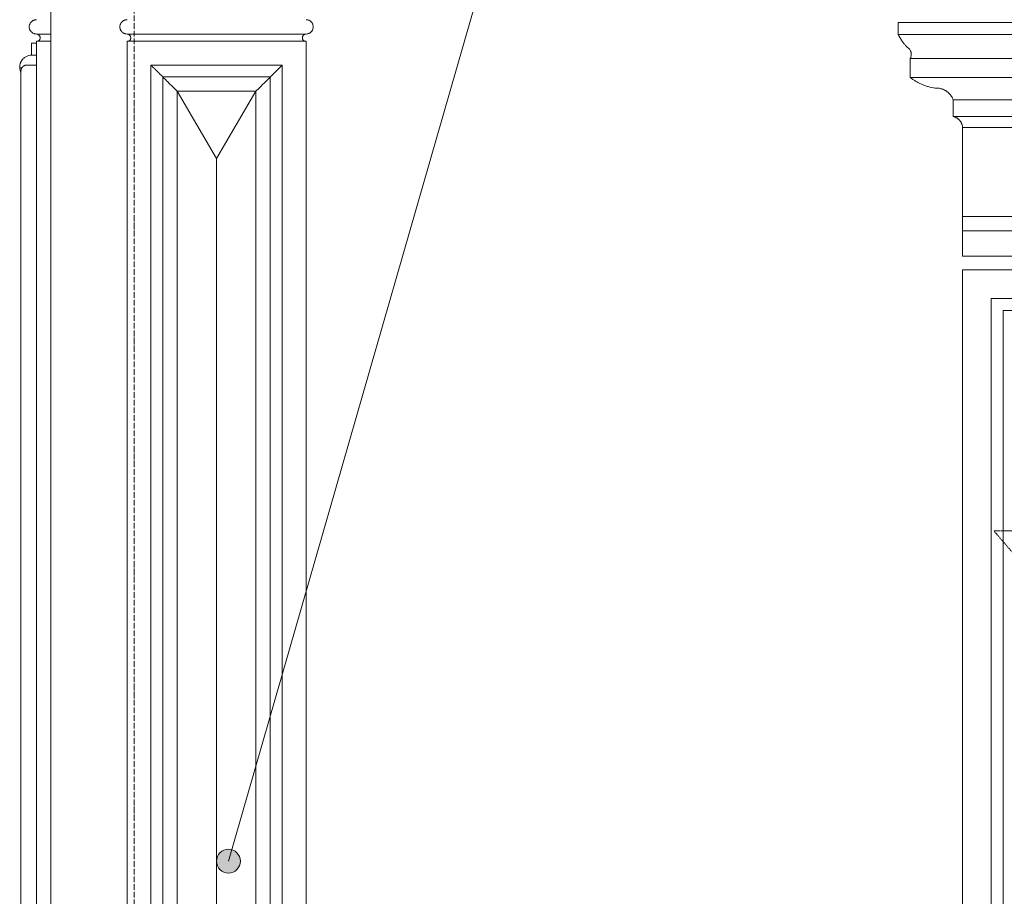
# Model space of a CAD drawing. Header units: millimetres. Extents: x -5998 to 66929, y -2295 to 9220.
# Tile 3 of 29: x -3414 to -1352, y 2328 to 4164. Entities that reach past the tile are written whole.
import ezdxf

# ---------------------------------------------------------------- set-up
doc = ezdxf.new("R2010")
doc.units = ezdxf.units.MM
doc.linetypes.add('_Tracejado pequeno', pattern=[2.25, 1.5, -0.75])
doc.linetypes.add('_Traço - ponto', pattern=[16, 12, -2, 0, -2])
for name, color, linetype, lineweight in [('A-GENM', 13, 'Continuous', 18), ('A-GLAZ', 151, 'Continuous', 18), ('A-GLAZ-HDLN', 1, '_Tracejado pequeno', 18), ('A-WALL', 113, 'Continuous', 18), ('G-ANNO-TEXT', 231, 'Continuous', 9), ('S-GRID', 1, 'Continuous', 9)]:
    doc.layers.add(name, color=color, linetype=linetype, lineweight=lineweight)

# ---------------------------------------------------------------- blocks, each defined once
blk = doc.blocks.new('Window_CV - Window_CV - 1 divisão-4329170-ELEVAÇÃO 3 - MANTER _ CONSTRUIR')
at = {"layer": 'A-GLAZ'}
for p, q in [((-138.9, 3640), (-1438.9, 3640)), ((-1438.9, 3640), (-1438.9, 1768.4)), ((-138.9, 1794), (-138.9, 3640)), ((-1378.9, 1769.6), (-1378.9, 3580)), ((-1378.9, 3580), (-198.9, 3580)), ((-198.9, 3580), (-198.9, 1792.8)), ((-1353.9, 3555), (-1353.9, 1770.1)), ((-1353.9, 3555), (-223.9, 3555)), ((-223.9, 1792.3), (-223.9, 3555)), ((-1293.9, 3495), (-1293.9, 3154)), ((-801.4, 3495), (-1293.9, 3495)), ((-801.4, 3154), (-801.4, 3495)), ((-776.4, 3495), (-776.4, 3154)), ((-283.9, 3495), (-776.4, 3495)), ((-283.9, 3154), (-283.9, 3495)), ((-801.4, 3154), (-1293.9, 3154)), ((-283.9, 3154), (-776.4, 3154)), ((-1353.9, 3094), (-223.9, 3094)), ((-788.9, 3094), (-1353.9, 3094)), ((-788.9, 3094), (-788.9, 1781.2)), ((-788.9, 1781.2), (-788.9, 3094)), ((-223.9, 3094), (-788.9, 3094)), ((-1293.9, 2424.5), (-1293.9, 3034)), ((-1293.9, 3034), (-848.9, 3034)), ((-848.9, 3034), (-848.9, 2424.5)), ((-728.9, 2424.5), (-728.9, 3034)), ((-728.9, 3034), (-283.9, 3034)), ((-283.9, 3034), (-283.9, 2424.5)), ((-848.9, 2424.5), (-1293.9, 2424.5)), ((-283.9, 2424.5), (-728.9, 2424.5)), ((-1293.9, 2399.5), (-1293.9, 1815)), ((-1293.9, 2399.5), (-848.9, 2399.5)), ((-848.9, 1815), (-848.9, 2399.5)), ((-728.9, 2399.5), (-283.9, 2399.5)), ((-728.9, 2399.5), (-728.9, 1815)), ((-283.9, 1815), (-283.9, 2399.5)), ((-1293.9, 1815), (-848.9, 1815)), ((-728.9, 1815), (-283.9, 1815)), ((-198.9, 1742.8), (-198.9, 1730)), ((-138.9, 1594), (-138.9, 1744)), ((-1438.9, 1718.4), (-1438.9, 1594)), ((-198.9, 1730), (-848.3, 1730)), ((-1438.9, 1594), (-1371.1, 1594)), ((-1332.1, 1594), (-138.9, 1594))]:
    blk.add_line(p, q, dxfattribs=at)
at = {"layer": 'A-GLAZ-HDLN'}
for p, q in [((-198.9, 3094), (-1373.7, 3094)), ((-788.9, 2415), (-1373.7, 3094)), ((-198.9, 3094), (-788.9, 2415)), ((-1344.2, 1770.2), (-788.9, 2415)), ((-788.9, 2415), (-252.1, 1791.7)), ((-209.7, 1742.6), (-198.9, 1730))]:
    blk.add_line(p, q, dxfattribs=at)
blk = doc.blocks.new('Generic Models 17 - Generic Models 17-3093004-ELEVAÇÃO 3 - MANTER _ CONSTRUIR')
at = {"layer": 'A-GENM'}
for p, q in [((-3378.9, 4134.1), (-3348.9, 4134.1)), ((-3378.9, 4134.1), (-3348.9, 4134.1)), ((-3189.1, 4134.1), (-2814.1, 4134.1)), ((-3189.1, 4134.1), (-2814.1, 4134.1)), ((-3378.9, 1730.2), (-3378.9, 4119.1)), ((-3348.9, 4119.1), (-3378.9, 4119.1)), ((-2814.1, 4119.1), (-3189.1, 4119.1)), ((-3189.1, 4119.1), (-3189.1, 1733.9)), ((-2814.1, 1741.3), (-2814.1, 4119.1)), ((-3378.9, 4069.1), (-3398.9, 4069.1)), ((-3139.1, 4069.1), (-3139.1, 1734.9)), ((-2864.1, 4069.1), (-3139.1, 4069.1)), ((-2864.1, 1740.3), (-2864.1, 4069.1)), ((-3411.4, 4056.6), (-3411.4, 1729.6)), ((-3114.1, 1735.4), (-3114.1, 4044.1)), ((-3114.1, 4044.1), (-2889.1, 4044.1)), ((-2889.1, 4044.1), (-2889.1, 1739.8)), ((-3084.1, 4014.1), (-2919.1, 4014.1)), ((-3084.1, 1736), (-3084.1, 4014.1)), ((-3001.6, 3873.5), (-3084.1, 4014.1)), ((-3084.1, 4014.1), (-3084.1, 1736)), ((-2919.1, 4014.1), (-3084.1, 4014.1)), ((-2919.1, 4014.1), (-3084.1, 4014.1)), ((-3084.1, 4014.1), (-3084.1, 1736)), ((-2919.1, 4014.1), (-3001.6, 3873.5)), ((-2919.1, 4014.1), (-2919.1, 1739.2)), ((-2919.1, 1739.2), (-2919.1, 4014.1)), ((-2919.1, 1739.2), (-2919.1, 4014.1)), ((-3001.6, 1737.6), (-3001.6, 3873.5))]:
    blk.add_line(p, q, dxfattribs=at)
for points, knots in [([(-3378.9, 4134.1), (-3380.2, 4134.1), (-3382.2, 4134.3), (-3384.6, 4135.2), (-3386.1, 4135.9), (-3387.2, 4136.6), (-3388.3, 4137.3), (-3389.3, 4138.2), (-3390.2, 4139.2), (-3391, 4140.2), (-3391.9, 4141.5), (-3392.8, 4143.3), (-3393.6, 4145.8), (-3394.1, 4149.1), (-3393.6, 4152.3), (-3392.8, 4154.8), (-3391.9, 4156.6), (-3391, 4157.9), (-3390.2, 4159), (-3389.3, 4159.9), (-3388, 4161), (-3386.7, 4161.9), (-3385.5, 4162.5), (-3384.3, 4163.1), (-3382.2, 4163.8), (-3380.2, 4164.1), (-3378.9, 4164.1)], [0, 0, 0, 0, 0.083333, 0.125, 0.166667, 0.1875, 0.208333, 0.25, 0.270833, 0.291667, 0.333333, 0.375, 0.416667, 0.5, 0.583333, 0.625, 0.666667, 0.708333, 0.729167, 0.75, 0.791667, 0.833333, 0.854167, 0.875, 0.916667, 1, 1, 1, 1]), ([(-3189.1, 4134.1), (-3190.4, 4134.1), (-3192.3, 4134.3), (-3194.8, 4135.2), (-3196.3, 4135.9), (-3197.4, 4136.6), (-3198.5, 4137.3), (-3199.4, 4138.2), (-3200.3, 4139.2), (-3201.2, 4140.2), (-3202.1, 4141.5), (-3203, 4143.3), (-3203.8, 4145.8), (-3204.2, 4149.1), (-3203.8, 4152.3), (-3203, 4154.8), (-3202.1, 4156.6), (-3201.2, 4157.9), (-3200.3, 4159), (-3199.4, 4159.9), (-3198.2, 4161), (-3196.8, 4161.9), (-3195.7, 4162.5), (-3194.5, 4163.1), (-3192.3, 4163.8), (-3190.4, 4164.1), (-3189.1, 4164.1)], [0, 0, 0, 0, 0.083333, 0.125, 0.166667, 0.1875, 0.208333, 0.25, 0.270833, 0.291667, 0.333333, 0.375, 0.416667, 0.5, 0.583333, 0.625, 0.666667, 0.708333, 0.729167, 0.75, 0.791667, 0.833333, 0.854167, 0.875, 0.916667, 1, 1, 1, 1]), ([(-2814.1, 4134.1), (-2812.7, 4134.1), (-2810.8, 4134.3), (-2808.3, 4135.2), (-2806.8, 4135.9), (-2805.7, 4136.6), (-2804.6, 4137.3), (-2803.7, 4138.2), (-2802.8, 4139.2), (-2801.9, 4140.2), (-2801, 4141.5), (-2800.2, 4143.3), (-2799.3, 4145.8), (-2798.9, 4149.1), (-2799.3, 4152.3), (-2800.2, 4154.8), (-2801, 4156.6), (-2801.9, 4157.9), (-2802.8, 4159), (-2803.7, 4159.9), (-2804.9, 4161), (-2806.3, 4161.9), (-2807.4, 4162.5), (-2808.6, 4163.1), (-2810.8, 4163.8), (-2812.7, 4164.1), (-2814.1, 4164.1)], [0, 0, 0, 0, 0.083333, 0.125, 0.166667, 0.1875, 0.208333, 0.25, 0.270833, 0.291667, 0.333333, 0.375, 0.416667, 0.5, 0.583333, 0.625, 0.666667, 0.708333, 0.729167, 0.75, 0.791667, 0.833333, 0.854167, 0.875, 0.916667, 1, 1, 1, 1]), ([(-3375.5, 4119.1), (-3374.9, 4119.3), (-3373.8, 4120.1), (-3372.7, 4121.2), (-3372.1, 4122.3), (-3371.5, 4123.5), (-3371.1, 4125), (-3371.1, 4127), (-3371.4, 4128.5), (-3371.9, 4129.7), (-3372.4, 4130.5), (-3372.9, 4131.2), (-3373.3, 4131.6), (-3373.9, 4132.2), (-3374.5, 4132.7), (-3375.1, 4133), (-3375.5, 4133.3), (-3376.1, 4133.5), (-3376.8, 4133.7), (-3377.7, 4134), (-3378.4, 4134), (-3378.9, 4134.1)], [0, 0, 0, 0, 0.090909, 0.181818, 0.227273, 0.272727, 0.363636, 0.454545, 0.545455, 0.590909, 0.636364, 0.681818, 0.704545, 0.727273, 0.795455, 0.8125, 0.829545, 0.863636, 0.897727, 0.931818, 1, 1, 1, 1]), ([(-3185.6, 4119.1), (-3185.1, 4119.3), (-3184, 4120.1), (-3182.9, 4121.2), (-3182.2, 4122.3), (-3181.7, 4123.5), (-3181.3, 4125), (-3181.3, 4127), (-3181.6, 4128.5), (-3182.1, 4129.7), (-3182.6, 4130.5), (-3183.1, 4131.2), (-3183.5, 4131.6), (-3184.1, 4132.2), (-3184.7, 4132.7), (-3185.3, 4133), (-3185.7, 4133.3), (-3186.3, 4133.5), (-3186.9, 4133.7), (-3187.9, 4134), (-3188.6, 4134), (-3189.1, 4134.1)], [0, 0, 0, 0, 0.090909, 0.181818, 0.227273, 0.272727, 0.363636, 0.454545, 0.545455, 0.590909, 0.636364, 0.681818, 0.704545, 0.727273, 0.795455, 0.8125, 0.829545, 0.863636, 0.897727, 0.931818, 1, 1, 1, 1]), ([(-2817.5, 4119.1), (-2818, 4119.3), (-2819.1, 4120.1), (-2820.2, 4121.2), (-2820.9, 4122.3), (-2821.4, 4123.5), (-2821.8, 4125), (-2821.9, 4127), (-2821.5, 4128.5), (-2821, 4129.7), (-2820.5, 4130.5), (-2820, 4131.2), (-2819.6, 4131.6), (-2819, 4132.2), (-2818.4, 4132.7), (-2817.8, 4133), (-2817.4, 4133.3), (-2816.9, 4133.5), (-2816.2, 4133.7), (-2815.3, 4134), (-2814.5, 4134), (-2814.1, 4134.1)], [0, 0, 0, 0, 0.090909, 0.181818, 0.227273, 0.272727, 0.363636, 0.454545, 0.545455, 0.590909, 0.636364, 0.681818, 0.704545, 0.727273, 0.795455, 0.8125, 0.829545, 0.863636, 0.897727, 0.931818, 1, 1, 1, 1]), ([(-3398.9, 4069.1), (-3400, 4069.1), (-3401.6, 4068.8), (-3403.7, 4068.1), (-3405.2, 4067.4), (-3406.3, 4066.7), (-3407.1, 4066), (-3407.9, 4065.2), (-3408.7, 4064.4), (-3409.3, 4063.5), (-3409.7, 4062.8), (-3410.1, 4062.1), (-3410.4, 4061.3), (-3410.7, 4060.6), (-3411, 4059.8), (-3411.2, 4059), (-3411.3, 4058.2), (-3411.4, 4057.4), (-3411.4, 4056.8), (-3411.4, 4056.6)], [-1, -1, -1, -1, -0.9166667, -0.875, -0.8333333, -0.7916667, -0.7708333, -0.75, -0.7083333, -0.6875, -0.6666667, -0.6458333, -0.625, -0.6041667, -0.5833333, -0.5625, -0.5416667, -0.5208333, -0.5, -0.5, -0.5, -0.5]), ([(-3114.1, 4044.1), (-3114.1, 4044.1), (-3114.3, 4044.3), (-3115, 4045), (-3115.7, 4045.7), (-3116.5, 4046.5), (-3117.1, 4047.2), (-3117.9, 4047.9), (-3118.9, 4048.9), (-3120.1, 4050.1), (-3121, 4051), (-3121.8, 4051.8), (-3122.5, 4052.5), (-3123.3, 4053.3), (-3124.1, 4054.1), (-3124.9, 4054.9), (-3125.7, 4055.7), (-3126.6, 4056.6), (-3127.4, 4057.4), (-3128.2, 4058.2), (-3129, 4059), (-3129.8, 4059.8), (-3130.6, 4060.6), (-3131.3, 4061.3), (-3132.1, 4062.1), (-3132.8, 4062.8), (-3133.5, 4063.5), (-3134.4, 4064.4), (-3135.2, 4065.2), (-3136, 4066), (-3136.6, 4066.7), (-3137.4, 4067.4), (-3138.1, 4068.1), (-3138.8, 4068.8), (-3139.1, 4069.1), (-3139.1, 4069.1)], [0, 0, 0, 0, 0.083333, 0.125, 0.166667, 0.208333, 0.229167, 0.25, 0.291667, 0.333333, 0.354167, 0.375, 0.395833, 0.416667, 0.4375, 0.458333, 0.479167, 0.5, 0.520833, 0.541667, 0.5625, 0.583333, 0.604167, 0.625, 0.645833, 0.666667, 0.6875, 0.708333, 0.75, 0.770833, 0.791667, 0.833333, 0.875, 0.916667, 1, 1, 1, 1]), ([(-2864.1, 4069.1), (-2864.1, 4069.1), (-2864.3, 4068.8), (-2865, 4068.1), (-2865.7, 4067.4), (-2866.5, 4066.7), (-2867.2, 4066), (-2867.9, 4065.2), (-2868.7, 4064.4), (-2869.6, 4063.5), (-2870.3, 4062.8), (-2871, 4062.1), (-2871.8, 4061.3), (-2872.5, 4060.6), (-2873.3, 4059.8), (-2874.1, 4059), (-2874.9, 4058.2), (-2875.7, 4057.4), (-2876.6, 4056.6), (-2877.4, 4055.7), (-2878.2, 4054.9), (-2879, 4054.1), (-2879.8, 4053.3), (-2880.6, 4052.5), (-2881.3, 4051.8), (-2882.1, 4051), (-2882.8, 4050.3), (-2883.5, 4049.6), (-2884.4, 4048.7), (-2885.2, 4047.9), (-2886, 4047.2), (-2886.7, 4046.5), (-2887.4, 4045.7), (-2888.1, 4045), (-2888.8, 4044.3), (-2889, 4044.1), (-2889.1, 4044.1)], [-1, -1, -1, -1, -0.916667, -0.875, -0.833333, -0.791667, -0.770833, -0.75, -0.708333, -0.6875, -0.666667, -0.645833, -0.625, -0.604167, -0.583333, -0.5625, -0.541667, -0.520833, -0.5, -0.479167, -0.458333, -0.4375, -0.416667, -0.395833, -0.375, -0.354167, -0.333333, -0.3125, -0.291667, -0.25, -0.229167, -0.208333, -0.166667, -0.125, -0.083333, 0, 0, 0, 0])]:
    blk.add_open_spline(points, degree=3, knots=knots, dxfattribs=at)
for points in [[(-3084.1, 4014.1), (-3086.9, 4017), (-3092.7, 4022.6), (-3100.8, 4030.8), (-3108.1, 4038.1), (-3112.2, 4042.2), (-3114.1, 4044.1)], [(-2889.1, 4044.1), (-2890.9, 4042.2), (-2895, 4038.1), (-2902.3, 4030.8), (-2910.5, 4022.7), (-2916.1, 4016.9), (-2919.1, 4014.1)]]:
    blk.add_open_spline(points, degree=3, dxfattribs=at)
blk = doc.blocks.new('ornamento esquadrias - ornamento esquadrias-4133635-ELEVAÇÃO 3 - MANTER _ CONSTRUIR')
at = {"layer": 'A-GENM'}
for p, q in [((-3388.9, 4089.9), (-3388.9, 4114.9)), ((-3378.9, 4114.9), (-3388.9, 4114.9)), ((-3388.9, 4089.9), (-3378.9, 4089.9)), ((-3388.9, 4089.9), (-3378.9, 4089.9)), ((-3409.3, 4063.3), (-3413.8, 4063.3))]:
    blk.add_line(p, q, dxfattribs=at)
for points, knots in [([(-3388.9, 4089.9), (-3391.1, 4089.9), (-3394.4, 4089.5), (-3398.5, 4088.1), (-3401.4, 4086.6), (-3404, 4084.9), (-3406.4, 4082.8), (-3408.1, 4081), (-3409.3, 4079.4), (-3410.6, 4077.4), (-3411.6, 4075.4), (-3412.4, 4073.5), (-3412.8, 4072.2), (-3413.3, 4070.6), (-3413.6, 4068.7), (-3413.9, 4066.3), (-3413.9, 4064.5), (-3413.8, 4063.3)], [0, 0, 0, 0, 0.142857, 0.214286, 0.285714, 0.357143, 0.428571, 0.5, 0.535714, 0.571429, 0.678571, 0.705357, 0.732143, 0.785714, 0.839286, 0.892857, 1, 1, 1, 1]), ([(-3413.8, 4063.3), (-3413.8, 4062.9), (-3413.8, 4061.9), (-3413.5, 4060.2), (-3413.1, 4058.6), (-3412.7, 4057.2), (-3412.2, 4055.9), (-3411.8, 4054.9), (-3411.5, 4054.3)], [0, 0, 0, 0, 0.0625, 0.125, 0.1875, 0.21875, 0.25, 0.3017986, 0.3017986, 0.3017986, 0.3017986])]:
    blk.add_open_spline(points, degree=3, knots=knots, dxfattribs=at)
blk = doc.blocks.new('ornamento esquadrias - ornamento esquadrias-V15-ELEVAÇÃO 3 - MANTER _ CONSTRUIR')
at = {"layer": 'A-GENM'}
for p, q in [((-4.2, 4158), (-1573.6, 4158)), ((-1573.6, 4158), (-1573.6, 4133)), ((-4.2, 4133), (-4.2, 4158)), ((-4.2, 4133), (-1573.6, 4133)), ((-1573.6, 4133), (-4.2, 4133)), ((-1548.6, 4083), (-29.2, 4083)), ((-29.2, 4083), (-1548.6, 4083)), ((-1548.6, 4083), (-1548.6, 4043)), ((-29.2, 4043), (-29.2, 4083)), ((-29.2, 4043), (-1548.6, 4043)), ((-1548.6, 4043), (-29.2, 4043)), ((-1458.6, 3996.3), (-119.2, 3996.3)), ((-119.2, 3996.3), (-1458.6, 3996.3)), ((-1458.6, 3996.3), (-1458.6, 3961.3)), ((-119.2, 3961.3), (-119.2, 3996.3)), ((-119.2, 3961.3), (-1458.6, 3961.3)), ((-1458.6, 3961.3), (-119.2, 3961.3)), ((-138.9, 3938), (-1438.9, 3938)), ((-1438.9, 3938), (-1438.9, 3752.1)), ((-1438.9, 3938), (-138.9, 3938)), ((-138.9, 3752.1), (-138.9, 3938)), ((-138.9, 3752.1), (-1438.9, 3752.1)), ((-1438.9, 3752.1), (-138.9, 3752.1)), ((-1438.9, 3722.1), (-1438.9, 3752.1)), ((-138.9, 3752.1), (-138.9, 3722.1)), ((-1438.9, 3722.1), (-138.9, 3722.1)), ((-1438.9, 3669.1), (-1438.9, 3722.1)), ((-1438.9, 3722.1), (-138.9, 3722.1)), ((-138.9, 3722.1), (-138.9, 3669.1)), ((-138.9, 3669.1), (-1438.9, 3669.1))]:
    blk.add_line(p, q, dxfattribs=at)
for points, knots in [([(-1555, 4106.4), (-1556.5, 4108), (-1558.8, 4110.4), (-1561.6, 4113.7), (-1563.3, 4115.8), (-1564.5, 4117.5), (-1565.7, 4119.2), (-1566.8, 4120.9), (-1567.9, 4122.5), (-1568.9, 4124.1), (-1569.9, 4125.7), (-1570.8, 4127.4), (-1571.8, 4129.3), (-1572.6, 4130.8), (-1573.1, 4132), (-1573.5, 4132.7), (-1573.6, 4133), (-1573.6, 4133)], [0, 0, 0, 0, 0.142857, 0.214286, 0.285714, 0.321429, 0.357143, 0.428571, 0.464286, 0.5, 0.571429, 0.625, 0.678571, 0.785714, 0.839286, 0.892857, 1, 1, 1, 1]), ([(-4.2, 4133), (-4.2, 4133), (-4.4, 4132.6), (-5.1, 4131.1), (-5.8, 4129.7), (-6.7, 4128), (-7.8, 4125.9), (-8.9, 4124.1), (-9.9, 4122.5), (-11.2, 4120.5), (-12.6, 4118.5), (-14, 4116.6), (-14.9, 4115.3), (-16.2, 4113.7), (-17.7, 4111.8), (-19.9, 4109.4), (-21.6, 4107.6), (-22.8, 4106.4)], [0, 0, 0, 0, 0.142857, 0.214286, 0.285714, 0.357143, 0.428571, 0.5, 0.535714, 0.571429, 0.678571, 0.705357, 0.732143, 0.785714, 0.839286, 0.892857, 1, 1, 1, 1]), ([(-1548.6, 4083), (-1548.6, 4083), (-1548.4, 4083.4), (-1547.6, 4084.9), (-1546.8, 4087.3), (-1546.3, 4090.7), (-1546.5, 4094.1), (-1547.1, 4096.6), (-1547.7, 4098.1), (-1548.3, 4099.5), (-1549.2, 4101), (-1550.2, 4102.3), (-1551.8, 4104.2), (-1553.5, 4105.6), (-1555, 4106.4)], [0, 0, 0, 0, 0.125, 0.25, 0.375, 0.5, 0.625, 0.6875, 0.71875, 0.75, 0.8125, 0.84375, 0.875, 1, 1, 1, 1]), ([(-22.8, 4106.4), (-23.5, 4106), (-25, 4105), (-26.8, 4103.3), (-28.1, 4101.7), (-29, 4100.3), (-29.8, 4098.8), (-30.6, 4097), (-31.3, 4094.1), (-31.6, 4089.3), (-30.4, 4085.4), (-29.4, 4083.4), (-29.2, 4083), (-29.2, 4083)], [0, 0, 0, 0, 0.0625, 0.125, 0.1875, 0.21875, 0.25, 0.3125, 0.375, 0.5, 0.75, 0.875, 1, 1, 1, 1]), ([(-1548.6, 4043), (-1546.9, 4041.7), (-1543.4, 4039.1), (-1538.7, 4036.1), (-1534.6, 4033.7), (-1530.4, 4031.5), (-1526, 4029.4), (-1521.5, 4027.5), (-1516.9, 4025.7), (-1508.6, 4023.1), (-1501.3, 4021.5), (-1496.3, 4020.8)], [-1, -1, -1, -1, -0.875, -0.75, -0.6875, -0.625, -0.5, -0.4375, -0.375, -0.25, 0, 0, 0, 0]), ([(-81.5, 4020.8), (-76.5, 4021.5), (-69.2, 4023.1), (-60.9, 4025.7), (-56.3, 4027.5), (-52.9, 4028.9), (-49.6, 4030.4), (-46.3, 4032), (-43.2, 4033.7), (-39.1, 4036.1), (-34.4, 4039.1), (-30.9, 4041.7), (-29.2, 4043)], [-1, -1, -1, -1, -0.75, -0.625, -0.5625, -0.5, -0.4375, -0.375, -0.3125, -0.25, -0.125, 0, 0, 0, 0]), ([(-1496.3, 4020.8), (-1493.6, 4021), (-1489.5, 4020.8), (-1484.3, 4019.7), (-1481.1, 4018.7), (-1478.6, 4017.7), (-1476.8, 4016.8), (-1475, 4015.9), (-1473.3, 4014.9), (-1471.7, 4013.7), (-1470.1, 4012.5), (-1468.6, 4011.2), (-1467.2, 4009.8), (-1465.8, 4008.4), (-1464.1, 4006.3), (-1461.3, 4002.5), (-1459.5, 3998.9), (-1458.6, 3996.3)], [-1, -1, -1, -1, -0.833333, -0.75, -0.666667, -0.625, -0.583333, -0.541667, -0.5, -0.458333, -0.416667, -0.375, -0.333333, -0.291667, -0.25, -0.166667, 0, 0, 0, 0]), ([(-119.2, 3996.3), (-118.3, 3998.9), (-116.4, 4002.5), (-113.3, 4006.9), (-111.1, 4009.4), (-109.2, 4011.2), (-107.7, 4012.5), (-106.1, 4013.7), (-104.4, 4014.9), (-102.7, 4015.9), (-101, 4016.9), (-99.2, 4017.7), (-97.3, 4018.5), (-95.4, 4019.1), (-92.9, 4019.9), (-88.2, 4020.8), (-84.2, 4021), (-81.5, 4020.8)], [-1, -1, -1, -1, -0.833333, -0.75, -0.666667, -0.625, -0.583333, -0.541667, -0.5, -0.458333, -0.416667, -0.375, -0.333333, -0.291667, -0.25, -0.166667, 0, 0, 0, 0]), ([(-1458.6, 3961.3), (-1457.7, 3961.1), (-1456.3, 3960.7), (-1454.6, 3960.1), (-1453.4, 3959.5), (-1452.2, 3958.9), (-1451, 3958.3), (-1449.9, 3957.6), (-1449, 3956.9), (-1448.3, 3956.4), (-1447.6, 3955.8), (-1446.8, 3955.1), (-1445.9, 3954.1), (-1445, 3953.1), (-1444.1, 3952.1), (-1443.3, 3951), (-1442.6, 3949.9), (-1441.9, 3948.7), (-1441.3, 3947.5), (-1440.5, 3945.8), (-1439.5, 3942.7), (-1439, 3939.9), (-1438.9, 3938)], [-1, -1, -1, -1, -0.916667, -0.875, -0.833333, -0.791667, -0.75, -0.708333, -0.666667, -0.645833, -0.625, -0.583333, -0.541667, -0.5, -0.458333, -0.416667, -0.375, -0.333333, -0.291667, -0.25, -0.166667, 0, 0, 0, 0]), ([(-138.9, 3938), (-138.8, 3939.9), (-138.3, 3942.7), (-137.1, 3946.2), (-136.1, 3948.3), (-135.2, 3949.9), (-134.4, 3951), (-133.7, 3952.1), (-132.8, 3953.1), (-131.9, 3954.1), (-131, 3955.1), (-130, 3955.9), (-129, 3956.8), (-127.9, 3957.6), (-126.8, 3958.3), (-125.6, 3958.9), (-124.4, 3959.5), (-123.2, 3960.1), (-121.4, 3960.7), (-120.1, 3961.1), (-119.2, 3961.3)], [-1, -1, -1, -1, -0.833333, -0.75, -0.666667, -0.625, -0.583333, -0.541667, -0.5, -0.458333, -0.416667, -0.375, -0.333333, -0.291667, -0.25, -0.208333, -0.166667, -0.125, -0.083333, 0, 0, 0, 0])]:
    blk.add_open_spline(points, degree=3, knots=knots, dxfattribs=at)

msp = doc.modelspace()

# ---------------------------------------------------------------- hatches: boundary and pattern name
at = {"layer": 'G-ANNO-TEXT'}
h = msp.add_hatch(color=7, dxfattribs=at)
edge = h.paths.add_edge_path(flags=0)
edge.add_arc((-2976.7, 2402.1), 25, 0, 360)

# ---------------------------------------------------------------- linework, layer by layer
at = {"layer": 'A-WALL'}
msp.add_line((-3348.9, 1730.8), (-3348.9, 4477.7), dxfattribs=at)
at = {"layer": 'G-ANNO-TEXT', "color": 7}
msp.add_line((-2976.7, 2402.1), (-1030, 9168.6), dxfattribs=at)
msp.add_circle((-2976.7, 2402.1), 25, dxfattribs=at)
at = {"layer": 'S-GRID', "linetype": '_Traço - ponto'}
msp.add_line((-3173.9, -2295), (-3173.9, 8028.5), dxfattribs=at)

# ---------------------------------------------------------------- block references
at = {"layer": 'A-GENM'}
for name in ['Generic Models 17 - Generic Models 17-3093004-ELEVAÇÃO 3 - MANTER _ CONSTRUIR', 'ornamento esquadrias - ornamento esquadrias-V15-ELEVAÇÃO 3 - MANTER _ CONSTRUIR', 'ornamento esquadrias - ornamento esquadrias-4133635-ELEVAÇÃO 3 - MANTER _ CONSTRUIR']:
    msp.add_blockref(name, (0, 0), dxfattribs=at)
at = {"layer": 'A-GLAZ'}
msp.add_blockref('Window_CV - Window_CV - 1 divisão-4329170-ELEVAÇÃO 3 - MANTER _ CONSTRUIR', (0, 0), dxfattribs=at)

doc.saveas('drawing.dxf')
